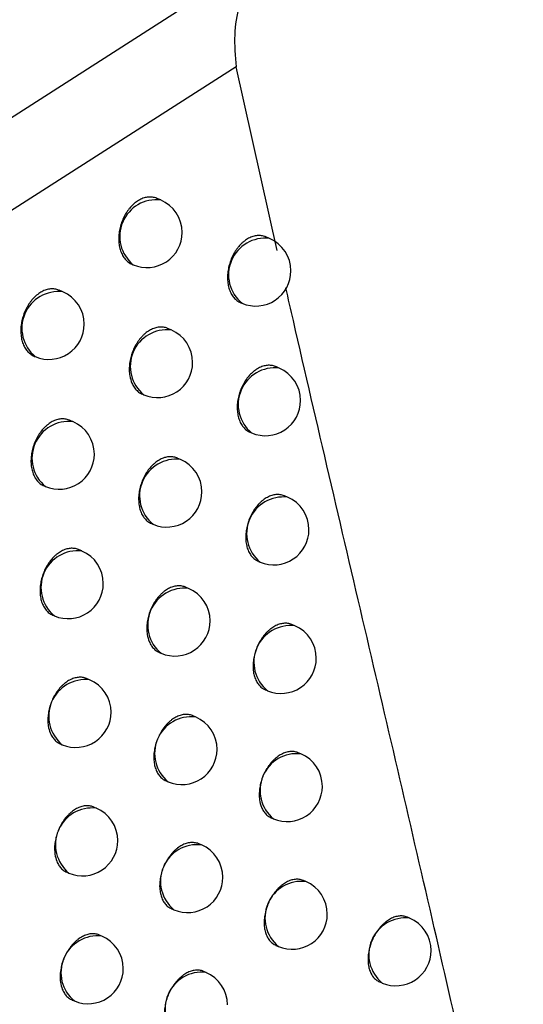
# Model space of a CAD drawing. Header units: millimetres. Extents: x -0.66 to 0.91, y -0.4 to 0.64.
# Tile 128 of 241: x 0.65926 to 0.66641, y -0.19689 to -0.18291. Entities that reach past the tile are written whole.
import ezdxf

# ---------------------------------------------------------------- set-up
doc = ezdxf.new("R2010")
doc.units = ezdxf.units.MM
doc.layers.add('FORMAT', color=7, linetype='Continuous')

msp = doc.modelspace()

# ---------------------------------------------------------------- linework, layer by layer
at = {"layer": 'FORMAT', "color": 7, "linetype": 'Continuous', "lineweight": 25}
for p, q in [((0.662664, -0.182033), (0.656362, -0.186083)), ((0.662331, -0.183577), (0.658234, -0.186194)), ((0.662916, -0.186182), (0.662331, -0.183577)), ((0.661259, -0.185466), (0.661206, -0.185443)), ((0.662804, -0.186012), (0.662753, -0.18599)), ((0.660853, -0.18638), (0.660869, -0.186387)), ((0.659868, -0.18677), (0.659815, -0.186748)), ((0.662396, -0.186925), (0.662414, -0.186933)), ((0.661408, -0.187311), (0.661358, -0.18729)), ((0.659461, -0.187684), (0.659478, -0.187691)), ((0.662941, -0.187853), (0.662893, -0.187832)), ((0.660999, -0.188224), (0.661018, -0.188232)), ((0.660012, -0.188614), (0.659963, -0.188593)), ((0.66253, -0.188764), (0.662551, -0.188774)), ((0.66154, -0.18915), (0.661493, -0.18913)), ((0.659602, -0.189526), (0.659622, -0.189535)), ((0.663061, -0.189686), (0.663017, -0.189667)), ((0.661128, -0.190061), (0.66115, -0.190071)), ((0.660139, -0.19045), (0.660093, -0.190431)), ((0.662647, -0.190597), (0.662672, -0.190607)), ((0.661656, -0.190982), (0.661612, -0.190963)), ((0.659726, -0.191361), (0.65975, -0.191371)), ((0.663165, -0.191513), (0.663123, -0.191495)), ((0.66124, -0.191892), (0.661266, -0.191903)), ((0.66025, -0.19228), (0.660207, -0.192262)), ((0.662747, -0.192422), (0.662775, -0.192433)), ((0.661755, -0.192806), (0.661714, -0.192789)), ((0.659834, -0.19319), (0.659861, -0.193201)), ((0.663251, -0.193332), (0.663213, -0.193316)), ((0.661336, -0.193715), (0.661365, -0.193727)), ((0.660345, -0.194103), (0.660305, -0.194086)), ((0.66283, -0.19424), (0.662861, -0.194253)), ((0.661837, -0.194624), (0.6618, -0.194608)), ((0.659926, -0.195011), (0.659955, -0.195024)), ((0.663321, -0.195144), (0.663286, -0.195129)), ((0.661416, -0.195531), (0.661447, -0.195545)), ((0.664796, -0.195663), (0.664763, -0.19565)), ((0.660423, -0.195919), (0.660387, -0.195903)), ((0.662897, -0.196051), (0.662931, -0.196065)), ((0.661903, -0.196434), (0.661869, -0.19642)), ((0.66437, -0.196569), (0.664406, -0.196584)), ((0.660001, -0.196826), (0.660034, -0.196839))]:
    msp.add_line(p, q, dxfattribs=at)
for centre, radius, start, end in [((0.661199, -0.185983), 0.0005209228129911, 83.34982, 230.761992), ((0.661064, -0.185926), 0.0005000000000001, 0, 67.055906), ((0.661064, -0.185926), 0.0005000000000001, 247.055906, 0), ((0.662744, -0.186529), 0.000520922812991, 83.34982, 230.761992), ((0.662609, -0.186472), 0.0005000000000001, 0, 67.055906), ((0.662609, -0.186472), 0.0005000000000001, 247.055906, 0), ((0.659808, -0.187287), 0.0005209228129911, 83.34982, 230.761992), ((0.659673, -0.18723), 0.0005000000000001, 0, 67.055906), ((0.659673, -0.18723), 0.0005000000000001, 247.055906, 0), ((0.661348, -0.187829), 0.000520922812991, 83.34982, 230.761992), ((0.661213, -0.187772), 0.0005, 0, 67.055906), ((0.661213, -0.187772), 0.0005, 247.055906, 0), ((0.662881, -0.18837), 0.0005209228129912, 83.34982, 230.761992), ((0.662746, -0.188313), 0.0005000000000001, 0, 67.055906), ((0.662746, -0.188313), 0.0005000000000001, 247.055906, 0), ((0.659952, -0.189131), 0.0005209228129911, 83.34982, 230.761992), ((0.659817, -0.189074), 0.0005000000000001, 0, 67.055906), ((0.659817, -0.189074), 0.0005000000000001, 247.055906, 0), ((0.66148, -0.189667), 0.000520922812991, 83.34982, 230.761992), ((0.661345, -0.189611), 0.0005, 0, 67.055906), ((0.661345, -0.189611), 0.0005, 247.055906, 0), ((0.663001, -0.190204), 0.000520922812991, 83.34982, 230.761992), ((0.662866, -0.190147), 0.0005000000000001, 0, 67.055906), ((0.662866, -0.190147), 0.0005000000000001, 247.055906, 0), ((0.660079, -0.190968), 0.000520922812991, 83.34982, 230.761992), ((0.659944, -0.190911), 0.0005000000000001, 0, 67.055906), ((0.659944, -0.190911), 0.0005000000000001, 247.055906, 0), ((0.661596, -0.191499), 0.0005209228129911, 83.34982, 230.761992), ((0.661461, -0.191442), 0.0005, 0, 67.055906), ((0.661461, -0.191442), 0.0005, 247.055906, 0), ((0.663104, -0.19203), 0.0005209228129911, 83.34982, 230.761992), ((0.66297, -0.191973), 0.0005000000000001, 0, 67.055906), ((0.66297, -0.191973), 0.0005000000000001, 247.055906, 0), ((0.66019, -0.192797), 0.0005209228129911, 83.34982, 230.761992), ((0.660055, -0.19274), 0.0005, 0, 67.055906), ((0.660055, -0.19274), 0.0005000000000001, 247.055906, 0), ((0.661694, -0.193324), 0.000520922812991, 83.34982, 230.761992), ((0.66156, -0.193267), 0.0005, 0, 67.055906), ((0.66156, -0.193267), 0.0005, 247.055906, 0), ((0.663191, -0.193849), 0.0005209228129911, 83.34982, 230.761992), ((0.663056, -0.193792), 0.0005, 0, 67.055906), ((0.663056, -0.193792), 0.0005, 247.055906, 0), ((0.660285, -0.19462), 0.0005209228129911, 83.34982, 230.761992), ((0.66015, -0.194563), 0.0005000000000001, 0, 67.055906), ((0.66015, -0.194563), 0.0005000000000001, 247.055906, 0), ((0.661777, -0.195141), 0.000520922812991, 83.34982, 230.761992), ((0.661642, -0.195084), 0.0005000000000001, 0, 67.055906), ((0.661642, -0.195084), 0.0005000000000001, 247.055906, 0), ((0.663261, -0.195662), 0.0005209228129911, 83.34982, 230.761992), ((0.663126, -0.195605), 0.0005000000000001, 0, 67.055906), ((0.663126, -0.195605), 0.0005000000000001, 247.055906, 0), ((0.664736, -0.196181), 0.0005209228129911, 83.34982, 230.761992), ((0.664601, -0.196124), 0.0005000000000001, 0, 67.055906), ((0.660363, -0.196436), 0.0005209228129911, 83.34982, 230.761992), ((0.660228, -0.196379), 0.0005000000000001, 0, 67.055906), ((0.664601, -0.196124), 0.0005000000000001, 247.055906, 0), ((0.660228, -0.196379), 0.0005000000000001, 247.055906, 0), ((0.661843, -0.196952), 0.0005209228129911, 83.34982, 230.761992), ((0.661708, -0.196895), 0.0005000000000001, 0, 67.055906)]:
    msp.add_arc(centre, radius, start, end, dxfattribs=at)
for points, knots in [([(0.6626644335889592, -0.1820334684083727), (0.6625954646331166, -0.1821309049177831), (0.6624573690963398, -0.1823260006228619), (0.6623648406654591, -0.1827111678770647), (0.6622923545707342, -0.1831107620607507), (0.6623178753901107, -0.1834213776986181), (0.6623306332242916, -0.1835766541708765)], [0, 0, 0, 0, 0.2496977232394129, 0.4999661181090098, 0.7500335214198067, 1, 1, 1, 1]), ([(0.6612049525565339, -0.1854445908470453), (0.6611946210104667, -0.1854399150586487), (0.6611752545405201, -0.1854311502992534), (0.661144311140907, -0.1854255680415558), (0.6611046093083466, -0.1854221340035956), (0.6610635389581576, -0.185425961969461), (0.661022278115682, -0.1854365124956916), (0.6609811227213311, -0.185451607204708), (0.660940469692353, -0.1854733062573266), (0.6609013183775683, -0.1855010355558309), (0.6608634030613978, -0.1855326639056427), (0.6608276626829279, -0.1855698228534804), (0.660794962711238, -0.1856115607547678), (0.6607644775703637, -0.1856561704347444), (0.6607375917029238, -0.1857046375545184), (0.6607149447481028, -0.1857557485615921), (0.660695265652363, -0.1858083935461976), (0.6606802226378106, -0.1858627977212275), (0.6606701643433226, -0.1859176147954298), (0.6606635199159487, -0.1859724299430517), (0.6606620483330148, -0.1860266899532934), (0.6606657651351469, -0.186079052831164), (0.6606711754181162, -0.1861172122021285), (0.6606791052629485, -0.1861537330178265), (0.6606894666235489, -0.1861884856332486), (0.6607023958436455, -0.1862216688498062), (0.6607227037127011, -0.1862627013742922), (0.6607474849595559, -0.186298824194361), (0.6607761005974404, -0.1863293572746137), (0.660807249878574, -0.1863555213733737), (0.6608334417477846, -0.1863724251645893), (0.6608526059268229, -0.1863793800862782), (0.6608535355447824, -0.1863797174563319)], [0, 0, 0, 0, 0.0308544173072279, 0.0578365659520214, 0.0852143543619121, 0.1382319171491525, 0.1651441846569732, 0.1924505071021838, 0.2453632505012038, 0.2722211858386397, 0.2994709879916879, 0.35236198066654, 0.3792075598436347, 0.406443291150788, 0.4594058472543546, 0.4862868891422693, 0.513557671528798, 0.5666498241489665, 0.5935966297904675, 0.6209342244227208, 0.6741523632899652, 0.7011639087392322, 0.7285682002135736, 0.7550443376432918, 0.7817043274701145, 0.8089444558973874, 0.8363851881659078, 0.8896486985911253, 0.9166855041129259, 0.9441180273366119, 0.9972892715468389, 1, 1, 1, 1]), ([(0.662752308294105, -0.1859918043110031), (0.6627420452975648, -0.1859871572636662), (0.6627228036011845, -0.1859784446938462), (0.662692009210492, -0.185972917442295), (0.6626524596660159, -0.185969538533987), (0.6626114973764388, -0.1859734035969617), (0.662570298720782, -0.1859839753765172), (0.6625291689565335, -0.1859990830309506), (0.6624884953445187, -0.1860207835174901), (0.6624492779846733, -0.1860485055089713), (0.6624112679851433, -0.1860801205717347), (0.6623753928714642, -0.1861172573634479), (0.6623425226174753, -0.1861589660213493), (0.662311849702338, -0.186203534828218), (0.662284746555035, -0.1862519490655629), (0.6622618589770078, -0.1863029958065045), (0.6622419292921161, -0.1863555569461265), (0.6622266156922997, -0.1864098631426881), (0.6622162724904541, -0.1864645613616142), (0.6622110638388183, -0.1865056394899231), (0.6622084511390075, -0.1865461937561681), (0.6622083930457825, -0.186586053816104), (0.6622109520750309, -0.1866254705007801), (0.6622161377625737, -0.1866635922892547), (0.6622238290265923, -0.1866999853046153), (0.6622339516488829, -0.1867346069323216), (0.6622466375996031, -0.1867676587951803), (0.6622616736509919, -0.1867983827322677), (0.6622788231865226, -0.1868264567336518), (0.6622979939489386, -0.1868518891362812), (0.6623193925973, -0.186874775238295), (0.6623425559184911, -0.1868946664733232), (0.6623673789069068, -0.1869109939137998), (0.6623852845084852, -0.1869210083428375), (0.6623953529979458, -0.1869246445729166), (0.662396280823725, -0.1869249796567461)], [0, 0, 0, 0, 0.0308293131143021, 0.0578006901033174, 0.085167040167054, 0.1381948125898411, 0.1651119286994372, 0.1924227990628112, 0.245368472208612, 0.2722430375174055, 0.2995096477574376, 0.3524380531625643, 0.379302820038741, 0.4065582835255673, 0.4595426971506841, 0.4864352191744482, 0.5137181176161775, 0.5668037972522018, 0.5937477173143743, 0.621082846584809, 0.6475094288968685, 0.6741191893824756, 0.7013065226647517, 0.7286933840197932, 0.7551443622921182, 0.7817790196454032, 0.8089932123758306, 0.8364077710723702, 0.8628500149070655, 0.8894761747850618, 0.9166828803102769, 0.9440904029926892, 0.9704968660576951, 0.9972812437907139, 1, 1, 1, 1]), ([(0.6598148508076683, -0.1867493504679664), (0.6598045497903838, -0.1867446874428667), (0.6597852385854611, -0.1867359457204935), (0.6597543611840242, -0.1867303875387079), (0.6597147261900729, -0.1867269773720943), (0.6596737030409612, -0.1867308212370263), (0.6596324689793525, -0.1867413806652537), (0.6595913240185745, -0.1867564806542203), (0.659550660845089, -0.1867781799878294), (0.6595114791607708, -0.1868059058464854), (0.659473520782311, -0.1868375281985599), (0.659437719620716, -0.1868746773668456), (0.6594049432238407, -0.1869164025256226), (0.6593743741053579, -0.1869609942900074), (0.6593473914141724, -0.1870094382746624), (0.6593246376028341, -0.1870605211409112), (0.6593048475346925, -0.1871131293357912), (0.6592896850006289, -0.1871674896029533), (0.6592795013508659, -0.1872222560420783), (0.6592727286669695, -0.1872770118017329), (0.6592711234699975, -0.1873312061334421), (0.6592747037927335, -0.1873834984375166), (0.6592800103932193, -0.18742160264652), (0.6592878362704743, -0.1874580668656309), (0.659298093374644, -0.1874927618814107), (0.6593109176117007, -0.1875258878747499), (0.6593310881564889, -0.1875668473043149), (0.659355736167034, -0.1876029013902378), (0.6593842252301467, -0.1876333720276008), (0.6594152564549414, -0.1876594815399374), (0.6594413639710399, -0.1876763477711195), (0.65946048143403, -0.1876832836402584), (0.6594614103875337, -0.1876836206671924)], [0, 0, 0, 0, 0.0308440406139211, 0.057822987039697, 0.085197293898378, 0.1382228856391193, 0.1651390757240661, 0.1924492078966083, 0.2453803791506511, 0.2722476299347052, 0.2995068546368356, 0.3524182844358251, 0.3792743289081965, 0.4065208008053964, 0.4594965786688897, 0.4863845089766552, 0.5136624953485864, 0.5667548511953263, 0.5937019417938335, 0.6210400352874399, 0.6742455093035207, 0.7012507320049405, 0.7286487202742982, 0.7551150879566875, 0.7817652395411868, 0.8089952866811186, 0.8364258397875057, 0.8896714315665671, 0.9166990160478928, 0.9441220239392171, 0.9972847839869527, 1, 1, 1, 1]), ([(0.6664104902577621, -0.2016220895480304), (0.6662954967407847, -0.2010510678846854), (0.6659104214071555, -0.1991389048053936), (0.6651468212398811, -0.1957939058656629), (0.6641649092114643, -0.1915613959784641), (0.6634472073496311, -0.18850372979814), (0.6630726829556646, -0.1868680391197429), (0.6630369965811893, -0.1867121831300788)], [0, 0, 0, 0, 0.1195458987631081, 0.4003197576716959, 0.6849269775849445, 0.9699784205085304, 1, 1, 1, 1]), ([(0.661357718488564, -0.1872903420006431), (0.6613563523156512, -0.1872896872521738), (0.6613373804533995, -0.1872805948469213), (0.6613068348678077, -0.1872737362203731), (0.661267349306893, -0.1872703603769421), (0.6612269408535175, -0.1872719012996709), (0.6611856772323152, -0.1872802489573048), (0.6611445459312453, -0.1872953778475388), (0.6611037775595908, -0.1873148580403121), (0.6610638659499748, -0.1873406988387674), (0.6610258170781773, -0.1873723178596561), (0.6609892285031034, -0.1874075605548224), (0.6609551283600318, -0.1874479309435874), (0.6609243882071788, -0.1874924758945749), (0.6608960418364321, -0.1875395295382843), (0.6608715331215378, -0.1875899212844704), (0.6608515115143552, -0.1876424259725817), (0.6608345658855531, -0.1876960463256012), (0.6608223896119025, -0.1877508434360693), (0.6608153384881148, -0.1878054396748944), (0.6608126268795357, -0.1878460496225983), (0.6608124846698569, -0.1878858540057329), (0.6608149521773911, -0.1879251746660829), (0.6608233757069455, -0.1879883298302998), (0.6608404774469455, -0.1880470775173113), (0.6608651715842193, -0.1880977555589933), (0.6608822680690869, -0.1881258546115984), (0.6609013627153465, -0.1881512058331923), (0.6609226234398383, -0.1881740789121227), (0.6609457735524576, -0.188193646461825), (0.6609709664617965, -0.1882114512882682), (0.6609898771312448, -0.1882187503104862), (0.6609998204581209, -0.1882225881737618)], [0, 0, 0, 0, 0.0041604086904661, 0.0577750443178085, 0.0851450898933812, 0.1115992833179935, 0.1651183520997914, 0.1924391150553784, 0.2188569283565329, 0.2723013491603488, 0.2995826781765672, 0.3259929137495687, 0.379420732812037, 0.4066920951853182, 0.4331273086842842, 0.4866048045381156, 0.5139006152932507, 0.540380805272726, 0.5939492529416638, 0.6212915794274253, 0.6478149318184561, 0.674523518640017, 0.7015189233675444, 0.7289071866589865, 0.8090135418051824, 0.8364262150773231, 0.8629635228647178, 0.889686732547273, 0.9166980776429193, 0.9441042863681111, 0.9706097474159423, 1, 1, 1, 1]), ([(0.6628926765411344, -0.1878339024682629), (0.6628825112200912, -0.18782929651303), (0.6628634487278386, -0.1878206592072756), (0.6628328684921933, -0.1878152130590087), (0.6627935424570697, -0.1878119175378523), (0.6627527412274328, -0.1878158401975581), (0.6627116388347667, -0.1878264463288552), (0.6626705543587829, -0.1878415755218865), (0.6626298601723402, -0.1878632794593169), (0.6625905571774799, -0.1878909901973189), (0.6625524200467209, -0.1879225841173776), (0.6625163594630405, -0.1879596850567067), (0.6624832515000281, -0.1880013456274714), (0.6624523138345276, -0.1880458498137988), (0.662424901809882, -0.1880941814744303), (0.6624016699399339, -0.1881451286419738), (0.6623813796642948, -0.1881975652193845), (0.6623656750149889, -0.1882517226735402), (0.6623549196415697, -0.188306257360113), (0.6623475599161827, -0.1883607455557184), (0.662345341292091, -0.1884146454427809), (0.6623482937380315, -0.1884666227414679), (0.6623531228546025, -0.1885044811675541), (0.6623604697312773, -0.1885406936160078), (0.6623702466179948, -0.1885751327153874), (0.6623825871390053, -0.1886080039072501), (0.6624021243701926, -0.1886486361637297), (0.6624261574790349, -0.1886843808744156), (0.6624540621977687, -0.1887145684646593), (0.6624845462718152, -0.1887404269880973), (0.6625102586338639, -0.1887571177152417), (0.6625291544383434, -0.188763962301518), (0.6625300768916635, -0.1887642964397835)], [0, 0, 0, 0, 0.0308097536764, 0.0577759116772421, 0.0851363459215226, 0.1381921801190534, 0.1651231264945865, 0.1924475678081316, 0.2454495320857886, 0.2723525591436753, 0.2996479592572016, 0.3526386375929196, 0.3795352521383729, 0.4068233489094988, 0.4598511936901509, 0.4867662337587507, 0.5140725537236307, 0.5671669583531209, 0.5941157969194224, 0.6214564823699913, 0.6746139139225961, 0.7015951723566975, 0.7289692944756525, 0.7553978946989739, 0.7820100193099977, 0.8092011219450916, 0.8365923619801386, 0.8897676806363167, 0.9167591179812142, 0.9441448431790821, 0.997273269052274, 0.9999999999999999, 0.9999999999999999, 0.9999999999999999, 0.9999999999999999]), ([(0.6599625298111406, -0.188592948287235), (0.6599611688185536, -0.1885922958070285), (0.6599422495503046, -0.1885832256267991), (0.6599117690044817, -0.1885763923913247), (0.6598723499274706, -0.1885730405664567), (0.6598319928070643, -0.1885746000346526), (0.6597907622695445, -0.1885829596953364), (0.659749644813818, -0.1885980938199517), (0.6597088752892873, -0.1886175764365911), (0.6596689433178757, -0.1886434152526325), (0.6596308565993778, -0.1886750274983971), (0.659594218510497, -0.1887102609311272), (0.6595600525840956, -0.188750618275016), (0.6595292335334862, -0.1887951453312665), (0.6595008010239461, -0.1888421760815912), (0.6594761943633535, -0.188892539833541), (0.6594560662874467, -0.1889450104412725), (0.6594390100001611, -0.1889985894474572), (0.6594267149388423, -0.1890533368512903), (0.6594195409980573, -0.1891078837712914), (0.65941579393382, -0.1891619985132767), (0.6594172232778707, -0.1892149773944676), (0.6594254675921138, -0.1892778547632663), (0.6594371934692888, -0.1893255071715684), (0.6594537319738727, -0.1893691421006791), (0.6594685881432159, -0.1893998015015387), (0.6594855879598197, -0.1894278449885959), (0.6595045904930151, -0.1894531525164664), (0.6595257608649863, -0.1894759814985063), (0.659548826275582, -0.1894955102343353), (0.6595739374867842, -0.18951327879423), (0.6595928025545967, -0.1895205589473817), (0.6596027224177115, -0.1895243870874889)], [0, 0, 0, 0, 0.0041550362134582, 0.0577594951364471, 0.0851240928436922, 0.1115788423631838, 0.1650988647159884, 0.1924199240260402, 0.2188424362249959, 0.2722963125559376, 0.2995824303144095, 0.3259982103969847, 0.3794373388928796, 0.4067146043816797, 0.433152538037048, 0.4866357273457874, 0.5139346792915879, 0.5404124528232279, 0.593976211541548, 0.6213163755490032, 0.6478322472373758, 0.7014737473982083, 0.72885447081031, 0.781870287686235, 0.8090721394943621, 0.8364742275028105, 0.8630020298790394, 0.8897156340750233, 0.9167171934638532, 0.9441133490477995, 0.9706129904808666, 1, 1, 1, 1]), ([(0.6614931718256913, -0.1891303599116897), (0.6614918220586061, -0.189129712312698), (0.6614730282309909, -0.1891206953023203), (0.661442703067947, -0.1891139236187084), (0.6614034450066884, -0.1891106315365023), (0.6613632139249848, -0.1891122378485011), (0.661322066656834, -0.1891206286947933), (0.6612809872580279, -0.1891357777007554), (0.6612402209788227, -0.1891552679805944), (0.6612002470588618, -0.1891811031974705), (0.6611620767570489, -0.1892126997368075), (0.6611253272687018, -0.1892479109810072), (0.6610910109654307, -0.189288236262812), (0.6610600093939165, -0.1893327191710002), (0.6610313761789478, -0.1893796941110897), (0.6610065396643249, -0.1894299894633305), (0.6609861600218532, -0.1894823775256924), (0.6609688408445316, -0.1895358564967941), (0.6609562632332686, -0.1895904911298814), (0.6609487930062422, -0.1896449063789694), (0.6609457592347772, -0.1896853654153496), (0.6609452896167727, -0.1897250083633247), (0.6609474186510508, -0.1897641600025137), (0.6609537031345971, -0.1898143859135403), (0.6609651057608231, -0.1898618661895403), (0.6609813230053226, -0.1899053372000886), (0.6609959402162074, -0.18993587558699), (0.6610127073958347, -0.1899638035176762), (0.661031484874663, -0.1899890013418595), (0.6610524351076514, -0.1900117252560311), (0.6610752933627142, -0.1900311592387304), (0.6611002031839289, -0.1900488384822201), (0.6611189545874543, -0.1900560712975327), (0.6611288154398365, -0.1900598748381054)], [0, 0, 0, 0, 0.0041466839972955, 0.0577374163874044, 0.0850944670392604, 0.1115543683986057, 0.1650844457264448, 0.1924102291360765, 0.2188467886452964, 0.2723289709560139, 0.2996294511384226, 0.3260612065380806, 0.3795328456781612, 0.4068269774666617, 0.4332750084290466, 0.4867790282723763, 0.5140891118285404, 0.5405660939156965, 0.594128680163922, 0.6214687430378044, 0.6479729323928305, 0.6746623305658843, 0.701638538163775, 0.7290076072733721, 0.7819880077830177, 0.8091716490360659, 0.8365553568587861, 0.863066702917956, 0.8897636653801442, 0.9167482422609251, 0.9441269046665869, 0.9706178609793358, 1, 1, 1, 1]), ([(0.6630165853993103, -0.189667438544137), (0.6630152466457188, -0.1896667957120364), (0.6629965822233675, -0.1896578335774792), (0.662966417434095, -0.1896511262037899), (0.6629273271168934, -0.1896478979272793), (0.6628872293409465, -0.1896495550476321), (0.6628461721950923, -0.1896579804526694), (0.6628051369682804, -0.1896731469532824), (0.6627643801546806, -0.1896926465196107), (0.6627243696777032, -0.1897184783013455), (0.662686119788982, -0.1897500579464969), (0.6626492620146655, -0.1897852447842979), (0.6626147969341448, -0.189825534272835), (0.6625836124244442, -0.189869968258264), (0.6625547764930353, -0.1899168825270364), (0.662529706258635, -0.1899671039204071), (0.6625090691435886, -0.1900194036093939), (0.6624914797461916, -0.1900727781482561), (0.6624786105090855, -0.1901272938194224), (0.6624708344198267, -0.1901815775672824), (0.6624675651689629, -0.1902219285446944), (0.6624668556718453, -0.1902614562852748), (0.662468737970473, -0.1903004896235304), (0.6624746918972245, -0.1903505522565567), (0.6624857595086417, -0.1903978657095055), (0.6625016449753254, -0.1904411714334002), (0.6625160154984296, -0.1904715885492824), (0.662532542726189, -0.1904994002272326), (0.6625510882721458, -0.1905244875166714), (0.6625718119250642, -0.1905471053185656), (0.6625944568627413, -0.1905664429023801), (0.6626191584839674, -0.1905840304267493), (0.662637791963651, -0.1905912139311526), (0.6626475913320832, -0.190594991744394)], [0, 0, 0, 0, 0.0041401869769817, 0.0577210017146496, 0.0850725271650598, 0.1115377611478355, 0.1650783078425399, 0.1924090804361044, 0.2188587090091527, 0.2723672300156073, 0.2996810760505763, 0.3261276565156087, 0.3796294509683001, 0.4069392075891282, 0.4333970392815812, 0.4869212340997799, 0.5142420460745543, 0.5407194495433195, 0.5942832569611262, 0.6216243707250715, 0.6481196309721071, 0.6748001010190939, 0.7017674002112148, 0.7291275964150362, 0.7820799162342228, 0.809249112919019, 0.8366182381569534, 0.8631166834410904, 0.8898005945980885, 0.9167718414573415, 0.9441367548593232, 0.9706214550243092, 0.9999999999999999, 0.9999999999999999, 0.9999999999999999, 0.9999999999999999]), ([(0.6600931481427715, -0.1904309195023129), (0.6600918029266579, -0.1904302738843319), (0.66007305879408, -0.1904212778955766), (0.6600427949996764, -0.1904145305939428), (0.6600036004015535, -0.1904112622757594), (0.659963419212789, -0.1904128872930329), (0.6599223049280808, -0.1904212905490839), (0.659881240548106, -0.1904364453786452), (0.6598404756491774, -0.1904559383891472), (0.6598004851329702, -0.1904817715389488), (0.6597622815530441, -0.1905133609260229), (0.6597254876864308, -0.1905485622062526), (0.659691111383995, -0.1905888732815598), (0.6596600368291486, -0.1906333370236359), (0.6596313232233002, -0.1906802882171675), (0.659606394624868, -0.1907305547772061), (0.6595859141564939, -0.1907829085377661), (0.6595684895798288, -0.1908363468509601), (0.6595557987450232, -0.1908909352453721), (0.6595482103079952, -0.1909452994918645), (0.6595450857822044, -0.1909857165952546), (0.6595445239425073, -0.1910253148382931), (0.6595465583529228, -0.1910644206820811), (0.6595527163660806, -0.1911145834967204), (0.6595639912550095, -0.1911619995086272), (0.6595800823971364, -0.1912054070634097), (0.6595946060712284, -0.1912358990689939), (0.6596112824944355, -0.1912637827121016), (0.659629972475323, -0.1912889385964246), (0.6596508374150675, -0.1913116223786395), (0.6596736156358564, -0.1913310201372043), (0.6596984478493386, -0.1913486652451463), (0.6597171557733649, -0.1913558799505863), (0.6597269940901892, -0.1913596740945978)], [0, 0, 0, 0, 0.0041431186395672, 0.057729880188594, 0.0850847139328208, 0.1115468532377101, 0.1650813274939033, 0.1924092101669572, 0.2188511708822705, 0.2723442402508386, 0.2996502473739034, 0.3260880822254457, 0.3795720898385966, 0.4068726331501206, 0.4333246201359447, 0.4868367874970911, 0.5141512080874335, 0.5406282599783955, 0.5941911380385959, 0.6215315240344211, 0.6480319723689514, 0.6747176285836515, 0.701690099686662, 0.729055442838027, 0.7820243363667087, 0.8092020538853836, 0.8365797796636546, 0.8630859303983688, 0.889777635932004, 0.9167568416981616, 0.9441299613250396, 0.970618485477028, 1, 1, 1, 1]), ([(0.6616118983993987, -0.1909632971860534), (0.6616105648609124, -0.1909626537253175), (0.6616006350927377, -0.1909578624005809), (0.661580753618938, -0.1909520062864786), (0.6615522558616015, -0.1909460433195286), (0.6615227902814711, -0.1909438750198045), (0.6614827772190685, -0.1909454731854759), (0.6614417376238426, -0.1909539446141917), (0.6614007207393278, -0.190969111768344), (0.6613599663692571, -0.1909886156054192), (0.6613199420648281, -0.1910144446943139), (0.661281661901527, -0.191046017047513), (0.6612447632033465, -0.1910811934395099), (0.6612102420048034, -0.1911214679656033), (0.661178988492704, -0.1911658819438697), (0.6611500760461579, -0.1912127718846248), (0.6611249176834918, -0.1912629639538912), (0.6611041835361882, -0.191315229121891), (0.6610864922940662, -0.1913685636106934), (0.661073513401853, -0.1914230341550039), (0.6610656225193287, -0.1914772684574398), (0.6610622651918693, -0.1915175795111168), (0.6610614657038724, -0.1915570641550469), (0.6610632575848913, -0.1915960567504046), (0.6610705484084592, -0.1916586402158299), (0.661086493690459, -0.1917168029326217), (0.6611100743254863, -0.1917669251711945), (0.6611265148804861, -0.1917947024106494), (0.661144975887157, -0.1918197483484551), (0.6611656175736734, -0.1918423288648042), (0.6611881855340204, -0.19186163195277), (0.6612128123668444, -0.1918791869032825), (0.6612314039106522, -0.1918863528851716), (0.6612411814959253, -0.1918901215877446)], [0, 0, 0, 0, 0.0041375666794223, 0.0308090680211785, 0.0577678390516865, 0.0851201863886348, 0.1115896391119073, 0.1651386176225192, 0.1924735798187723, 0.2189299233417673, 0.272451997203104, 0.2997727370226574, 0.3262265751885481, 0.3797431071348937, 0.4070604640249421, 0.4335238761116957, 0.4870594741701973, 0.5143862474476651, 0.5408661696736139, 0.5944351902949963, 0.6217791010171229, 0.6482739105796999, 0.6749539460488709, 0.7019208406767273, 0.7292806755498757, 0.809254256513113, 0.8366213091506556, 0.8631182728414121, 0.8898006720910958, 0.9167703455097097, 0.944133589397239, 0.970618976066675, 1, 1, 1, 1]), ([(0.6631230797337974, -0.191495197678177), (0.6631217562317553, -0.1914945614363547), (0.6631032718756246, -0.1914856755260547), (0.663073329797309, -0.1914790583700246), (0.6630344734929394, -0.1914759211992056), (0.6629945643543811, -0.1914776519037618), (0.6629536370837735, -0.1914861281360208), (0.6629126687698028, -0.1915013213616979), (0.6628719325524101, -0.1915208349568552), (0.6628318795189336, -0.1915466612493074), (0.6627935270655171, -0.1915782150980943), (0.6627565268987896, -0.1916133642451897), (0.6627218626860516, -0.1916535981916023), (0.6626904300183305, -0.1916979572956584), (0.6626613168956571, -0.1917447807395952), (0.6626359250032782, -0.1917948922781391), (0.6626149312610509, -0.191847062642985), (0.6625969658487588, -0.1919002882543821), (0.6625836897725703, -0.1919546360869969), (0.6625754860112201, -0.1920087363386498), (0.6625718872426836, -0.1920489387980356), (0.6625708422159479, -0.1920883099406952), (0.6625723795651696, -0.1921271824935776), (0.662577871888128, -0.1921770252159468), (0.6625884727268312, -0.1922241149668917), (0.6626038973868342, -0.1922671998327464), (0.6626179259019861, -0.1922974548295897), (0.6626341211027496, -0.1923251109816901), (0.6626523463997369, -0.1923500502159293), (0.6626727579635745, -0.1923725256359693), (0.6626951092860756, -0.1923917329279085), (0.6627195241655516, -0.1924091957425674), (0.662737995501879, -0.1924163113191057), (0.6627477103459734, -0.1924200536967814)], [0, 0, 0, 0, 0.0041315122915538, 0.0577017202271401, 0.0850473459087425, 0.1115180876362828, 0.1650694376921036, 0.1924053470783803, 0.2188687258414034, 0.2724049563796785, 0.2997328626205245, 0.3261950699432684, 0.3797286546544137, 0.4070548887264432, 0.4335229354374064, 0.4870681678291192, 0.5144001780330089, 0.5408777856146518, 0.5944423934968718, 0.6217843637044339, 0.6482700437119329, 0.6749409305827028, 0.7018986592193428, 0.7292493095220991, 0.782172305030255, 0.8093264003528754, 0.8366802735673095, 0.863165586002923, 0.8898362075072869, 0.9167938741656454, 0.9441447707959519, 0.9706234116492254, 1, 1, 1, 1]), ([(0.6602072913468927, -0.1922619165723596), (0.6602059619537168, -0.1922612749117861), (0.6601960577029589, -0.1922564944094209), (0.6601762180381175, -0.1922506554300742), (0.6601477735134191, -0.192244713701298), (0.6601183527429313, -0.1922425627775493), (0.6600783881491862, -0.1922441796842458), (0.6600373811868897, -0.1922526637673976), (0.6599963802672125, -0.192267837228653), (0.6599556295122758, -0.1922873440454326), (0.6599155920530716, -0.1923131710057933), (0.6598772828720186, -0.1923447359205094), (0.6598403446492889, -0.1923799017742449), (0.6598057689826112, -0.1924201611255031), (0.6597744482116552, -0.192464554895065), (0.6597454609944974, -0.1925114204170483), (0.6597202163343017, -0.192561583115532), (0.6596993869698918, -0.1926138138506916), (0.6596815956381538, -0.1926671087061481), (0.6596685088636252, -0.192721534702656), (0.6596605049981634, -0.1927757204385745), (0.659657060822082, -0.1928159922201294), (0.6596561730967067, -0.1928554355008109), (0.6596578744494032, -0.1928943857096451), (0.6596650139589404, -0.1929568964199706), (0.6596808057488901, -0.1930149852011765), (0.6597042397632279, -0.1930650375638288), (0.6597205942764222, -0.1930927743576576), (0.6597389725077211, -0.1931177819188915), (0.6597595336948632, -0.1931403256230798), (0.6597820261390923, -0.1931595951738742), (0.6598065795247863, -0.1931771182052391), (0.6598251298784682, -0.193184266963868), (0.6598348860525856, -0.1931880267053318)], [0, 0, 0, 0, 0.0041347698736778, 0.0308048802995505, 0.0577621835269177, 0.0851129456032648, 0.1115839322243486, 0.1651359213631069, 0.192472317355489, 0.2189324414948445, 0.2724621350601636, 0.2997867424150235, 0.3262448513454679, 0.379770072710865, 0.4070919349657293, 0.4335581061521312, 0.4870993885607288, 0.514429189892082, 0.5409091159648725, 0.5944782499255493, 0.6218223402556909, 0.6483144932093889, 0.6749918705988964, 0.7019561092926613, 0.7293132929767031, 0.8092747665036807, 0.8366376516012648, 0.8631310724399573, 0.8898098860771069, 0.9167758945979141, 0.9441353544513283, 0.9706191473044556, 1, 1, 1, 1]), ([(0.6617139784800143, -0.1927891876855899), (0.6617126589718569, -0.1927885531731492), (0.6616942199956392, -0.1927796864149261), (0.6616643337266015, -0.192773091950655), (0.6616255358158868, -0.1927699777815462), (0.6615856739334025, -0.1927717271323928), (0.6615447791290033, -0.1927802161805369), (0.6615038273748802, -0.1927954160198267), (0.6614630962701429, -0.1928149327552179), (0.6614230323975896, -0.192840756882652), (0.6613846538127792, -0.1928723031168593), (0.6613476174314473, -0.1929074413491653), (0.661312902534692, -0.1929476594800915), (0.6612814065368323, -0.1929919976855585), (0.6612522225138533, -0.193038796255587), (0.6612267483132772, -0.1930888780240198), (0.6612056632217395, -0.1931410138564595), (0.6611876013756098, -0.1931942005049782), (0.6611742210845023, -0.1932485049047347), (0.6611659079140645, -0.1933025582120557), (0.661162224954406, -0.1933427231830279), (0.6611610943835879, -0.1933820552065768), (0.6611625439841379, -0.1934208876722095), (0.6611679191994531, -0.1934706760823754), (0.6611784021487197, -0.1935177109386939), (0.6611937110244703, -0.1935607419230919), (0.661207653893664, -0.1935909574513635), (0.6612237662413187, -0.1936185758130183), (0.6612419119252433, -0.193643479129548), (0.6612622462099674, -0.1936659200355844), (0.6612845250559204, -0.1936850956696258), (0.6613088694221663, -0.1937025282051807), (0.661327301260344, -0.1937096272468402), (0.6613369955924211, -0.1937133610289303)], [0, 0, 0, 0, 0.0041288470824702, 0.0576970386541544, 0.0850415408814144, 0.11151337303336, 0.1650668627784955, 0.1924037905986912, 0.2188698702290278, 0.2724115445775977, 0.2997422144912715, 0.3262074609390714, 0.3797472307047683, 0.4070766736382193, 0.4335466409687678, 0.4870958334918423, 0.5144299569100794, 0.5409074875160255, 0.5944720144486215, 0.6218140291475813, 0.6482977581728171, 0.6749666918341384, 0.7019224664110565, 0.7292711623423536, 0.7821885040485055, 0.8093396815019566, 0.836690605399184, 0.8631735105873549, 0.8898416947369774, 0.9167968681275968, 0.9441451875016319, 0.9706228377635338, 0.9999999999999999, 0.9999999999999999, 0.9999999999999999, 0.9999999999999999]), ([(0.6632127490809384, -0.1933158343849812), (0.6632114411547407, -0.1933152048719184), (0.6631931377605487, -0.1933063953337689), (0.6631634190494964, -0.1932998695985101), (0.6631247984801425, -0.1932968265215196), (0.6630850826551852, -0.1932986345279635), (0.6630442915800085, -0.193307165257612), (0.6630033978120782, -0.1933223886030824), (0.662962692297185, -0.1933419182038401), (0.6629226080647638, -0.1933677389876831), (0.6628841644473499, -0.1933992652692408), (0.662847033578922, -0.1934343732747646), (0.6628121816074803, -0.1934745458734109), (0.6627805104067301, -0.1935188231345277), (0.6627511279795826, -0.1935655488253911), (0.6627254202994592, -0.193615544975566), (0.6627040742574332, -0.1936675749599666), (0.6626903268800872, -0.193707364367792), (0.6626789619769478, -0.1937474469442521), (0.6626699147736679, -0.1937881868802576), (0.6626591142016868, -0.1938555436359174), (0.6626568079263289, -0.1939222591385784), (0.6626655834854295, -0.1940088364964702), (0.6626805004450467, -0.1940665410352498), (0.662703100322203, -0.1941162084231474), (0.6627189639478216, -0.1941437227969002), (0.6627368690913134, -0.1941685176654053), (0.6627569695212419, -0.1941908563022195), (0.6627790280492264, -0.194209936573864), (0.6628031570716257, -0.1942272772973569), (0.662821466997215, -0.1942343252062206), (0.6628310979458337, -0.1942380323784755)], [0, 0, 0, 0, 0.0041232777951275, 0.0577020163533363, 0.085051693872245, 0.1115333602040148, 0.1651065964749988, 0.1924534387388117, 0.2189329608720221, 0.2725017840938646, 0.2998462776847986, 0.3263257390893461, 0.3798943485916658, 0.4072386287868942, 0.433720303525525, 0.4872933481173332, 0.5146398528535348, 0.5411246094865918, 0.5677945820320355, 0.5947514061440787, 0.6221011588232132, 0.7020313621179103, 0.7293833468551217, 0.8093135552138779, 0.836665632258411, 0.86315077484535, 0.889821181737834, 0.9167785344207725, 0.944128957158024, 0.9706120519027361, 1, 1, 1, 1]), ([(0.6603050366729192, -0.1940859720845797), (0.6603037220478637, -0.1940853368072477), (0.6602939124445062, -0.1940805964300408), (0.6602742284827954, -0.1940748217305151), (0.6602459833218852, -0.1940689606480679), (0.6602167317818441, -0.1940668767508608), (0.6601769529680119, -0.1940685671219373), (0.660136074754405, -0.1940771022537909), (0.6600951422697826, -0.1940923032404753), (0.6600544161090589, -0.1941118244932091), (0.6600143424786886, -0.1941376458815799), (0.6599759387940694, -0.19416918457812), (0.6599388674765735, -0.19420431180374), (0.6599041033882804, -0.1942445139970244), (0.6598725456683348, -0.194288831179), (0.659843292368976, -0.1943356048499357), (0.6598177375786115, -0.1943856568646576), (0.6597965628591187, -0.1944377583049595), (0.659778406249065, -0.1944909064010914), (0.6597649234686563, -0.1945451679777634), (0.6597565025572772, -0.1945991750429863), (0.6597527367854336, -0.1946393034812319), (0.6597515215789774, -0.1946785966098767), (0.6597528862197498, -0.1947173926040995), (0.6597594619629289, -0.1947796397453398), (0.6597746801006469, -0.1948374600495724), (0.6597975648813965, -0.1948872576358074), (0.659813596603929, -0.1949148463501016), (0.6598316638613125, -0.1949397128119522), (0.6598519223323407, -0.1949621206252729), (0.6598741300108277, -0.194981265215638), (0.659898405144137, -0.1949986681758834), (0.6599167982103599, -0.1950057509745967), (0.6599264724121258, -0.195009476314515)], [0, 0, 0, 0, 0.0041266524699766, 0.030792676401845, 0.0577456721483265, 0.0850917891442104, 0.1115670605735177, 0.1651274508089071, 0.1924678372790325, 0.2189387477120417, 0.2724901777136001, 0.2998258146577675, 0.3262961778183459, 0.3798463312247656, 0.4071811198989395, 0.4336552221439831, 0.4872128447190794, 0.5145513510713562, 0.5410312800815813, 0.5946007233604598, 0.6219453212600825, 0.6484298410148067, 0.6750995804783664, 0.7020561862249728, 0.7294057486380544, 0.8093326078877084, 0.8366835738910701, 0.8631669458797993, 0.8898355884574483, 0.9167911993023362, 0.944139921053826, 0.9706192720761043, 0.9999999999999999, 0.9999999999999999, 0.9999999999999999, 0.9999999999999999]), ([(0.6617994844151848, -0.1946080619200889), (0.6617981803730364, -0.1946074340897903), (0.6617799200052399, -0.1945986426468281), (0.6617502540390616, -0.1945921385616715), (0.6617116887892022, -0.1945891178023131), (0.6616720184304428, -0.1945909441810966), (0.6616312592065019, -0.1945994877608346), (0.6615903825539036, -0.1946147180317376), (0.6615496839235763, -0.194634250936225), (0.6615095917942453, -0.1946600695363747), (0.6614711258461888, -0.1946915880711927), (0.6614339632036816, -0.1947266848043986), (0.6613990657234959, -0.1947668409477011), (0.6613673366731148, -0.1948110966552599), (0.661337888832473, -0.1948577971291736), (0.6613121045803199, -0.1949077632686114), (0.6612906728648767, -0.1949597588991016), (0.6612768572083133, -0.1949995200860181), (0.6612654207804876, -0.1950395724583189), (0.661256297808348, -0.1950802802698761), (0.6612453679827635, -0.1951475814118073), (0.661242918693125, -0.1952142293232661), (0.6612502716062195, -0.1952882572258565), (0.6612602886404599, -0.1953350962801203), (0.6612751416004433, -0.1953779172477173), (0.6612887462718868, -0.1954079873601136), (0.6613098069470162, -0.1954446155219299), (0.6613351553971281, -0.1954762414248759), (0.6613643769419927, -0.1955015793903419), (0.661388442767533, -0.1955188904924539), (0.6614067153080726, -0.1955259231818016), (0.6614163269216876, -0.1955296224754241)], [0, 0, 0, 0, 0.0041200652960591, 0.0576928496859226, 0.0850394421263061, 0.1115191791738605, 0.1650884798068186, 0.1924332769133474, 0.2189116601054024, 0.2724781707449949, 0.2998214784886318, 0.3262999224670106, 0.3798664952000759, 0.4072097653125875, 0.4336897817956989, 0.4872595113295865, 0.514604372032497, 0.5410864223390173, 0.5677536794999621, 0.5947077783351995, 0.6220547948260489, 0.7019741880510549, 0.7293224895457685, 0.7822344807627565, 0.8093828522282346, 0.8367309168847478, 0.8632125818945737, 0.9167857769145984, 0.9441325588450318, 0.9706129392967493, 1, 1, 1, 1]), ([(0.663285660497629, -0.1951293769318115), (0.6632843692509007, -0.1951287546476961), (0.6632662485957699, -0.1951200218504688), (0.6632367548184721, -0.1951135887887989), (0.6631983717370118, -0.1951106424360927), (0.6631588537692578, -0.1951125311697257), (0.6631182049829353, -0.1951211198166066), (0.6630773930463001, -0.1951363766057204), (0.6630367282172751, -0.1951559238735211), (0.6629966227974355, -0.1951817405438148), (0.6629581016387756, -0.1952132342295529), (0.6629301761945, -0.1952395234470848), (0.6629035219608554, -0.195268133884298), (0.6628779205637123, -0.195299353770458), (0.6628460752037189, -0.1953434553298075), (0.6628174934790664, -0.1953913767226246), (0.66279292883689, -0.1954418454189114), (0.6627712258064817, -0.1954937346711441), (0.6627539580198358, -0.1955472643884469), (0.6627415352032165, -0.1956011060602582), (0.6627346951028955, -0.1956416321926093), (0.6627304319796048, -0.1956815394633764), (0.6627287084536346, -0.1957206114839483), (0.6627295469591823, -0.1957591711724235), (0.662732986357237, -0.1957964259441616), (0.662740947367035, -0.1958439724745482), (0.6627539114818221, -0.1958881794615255), (0.6627716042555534, -0.1959278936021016), (0.6627923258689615, -0.1959643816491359), (0.6628173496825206, -0.195995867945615), (0.6628462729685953, -0.1960210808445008), (0.6628701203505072, -0.1960383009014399), (0.662888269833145, -0.1960452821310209), (0.6628978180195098, -0.1960489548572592)], [0, 0, 0, 0, 0.0041095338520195, 0.0576709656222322, 0.0850116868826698, 0.1114874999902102, 0.1650488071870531, 0.1923894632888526, 0.2188652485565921, 0.2724264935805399, 0.2997671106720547, 0.3262430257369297, 0.3529041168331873, 0.3798520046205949, 0.4071927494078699, 0.4600912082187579, 0.4872325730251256, 0.5145735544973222, 0.567472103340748, 0.5946135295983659, 0.621954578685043, 0.6484305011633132, 0.6750916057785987, 0.7020395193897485, 0.7293803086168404, 0.7558558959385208, 0.8094167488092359, 0.8367571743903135, 0.8632327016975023, 0.9167934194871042, 0.9441337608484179, 0.9706095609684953, 1, 1, 1, 1]), ([(0.664763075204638, -0.1956497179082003), (0.664761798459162, -0.195649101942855), (0.6647438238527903, -0.1956404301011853), (0.6647145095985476, -0.1956340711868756), (0.6646763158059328, -0.1956312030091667), (0.6646369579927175, -0.195633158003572), (0.6645964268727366, -0.1956417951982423), (0.6645556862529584, -0.1956570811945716), (0.6645150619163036, -0.1956766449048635), (0.6644749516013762, -0.1957024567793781), (0.664436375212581, -0.195733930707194), (0.6643990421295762, -0.1957689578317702), (0.664363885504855, -0.1958090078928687), (0.664331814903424, -0.1958531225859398), (0.6643019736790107, -0.1958996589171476), (0.6642757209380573, -0.1959494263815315), (0.6642537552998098, -0.1960012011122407), (0.6642347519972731, -0.1960539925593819), (0.6642203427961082, -0.196107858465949), (0.66421093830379, -0.1961614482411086), (0.6642048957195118, -0.1962145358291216), (0.664203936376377, -0.1962664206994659), (0.6642081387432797, -0.1963157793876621), (0.6642157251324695, -0.1963631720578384), (0.6642283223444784, -0.1964072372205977), (0.6642542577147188, -0.1964664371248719), (0.6642837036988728, -0.1965083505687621), (0.6643263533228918, -0.1965457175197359), (0.6643507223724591, -0.1965618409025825), (0.6643688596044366, -0.1965683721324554), (0.6643698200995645, -0.1965687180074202)], [0, 0, 0, 0, 0.0040966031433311, 0.0576738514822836, 0.0850226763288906, 0.1115056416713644, 0.1650814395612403, 0.1924295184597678, 0.2189118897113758, 0.27248648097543, 0.2998339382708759, 0.3263158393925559, 0.3798894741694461, 0.4072364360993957, 0.4337180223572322, 0.4872910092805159, 0.5146376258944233, 0.5411192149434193, 0.5946921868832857, 0.6220387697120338, 0.6485209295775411, 0.7020950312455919, 0.7294421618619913, 0.755925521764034, 0.8095020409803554, 0.8368503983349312, 0.9167743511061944, 0.9441241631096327, 0.9970409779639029, 0.9999999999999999, 0.9999999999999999, 0.9999999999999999, 0.9999999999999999]), ([(0.6603864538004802, -0.1959031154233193), (0.6603851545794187, -0.1959024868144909), (0.6603754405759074, -0.1958977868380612), (0.6603559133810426, -0.1958920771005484), (0.660327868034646, -0.1958862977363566), (0.660298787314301, -0.1958842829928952), (0.6602591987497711, -0.1958860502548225), (0.6602184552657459, -0.1958946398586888), (0.6601775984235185, -0.1959098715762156), (0.6601369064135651, -0.1959294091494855), (0.6600968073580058, -0.1959552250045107), (0.6600583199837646, -0.1959867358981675), (0.6600211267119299, -0.1960218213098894), (0.6599861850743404, -0.1960619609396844), (0.6599543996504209, -0.1961061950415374), (0.659924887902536, -0.1961528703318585), (0.6598990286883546, -0.196202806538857), (0.6598775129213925, -0.1962547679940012), (0.6598636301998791, -0.1962945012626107), (0.6598521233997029, -0.1963345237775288), (0.6598429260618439, -0.1963752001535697), (0.6598318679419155, -0.1964424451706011), (0.6598292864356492, -0.1965090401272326), (0.6598376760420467, -0.1965954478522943), (0.6598523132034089, -0.1966530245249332), (0.6598746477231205, -0.1967025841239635), (0.6598956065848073, -0.19673917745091), (0.6599208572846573, -0.1967707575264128), (0.6599499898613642, -0.1967960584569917), (0.6599739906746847, -0.1968133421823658), (0.659992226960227, -0.1968203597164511), (0.6600018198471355, -0.1968240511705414)], [0, 0, 0, 0, 0.0041176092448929, 0.0307865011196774, 0.0577422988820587, 0.0850911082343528, 0.1115737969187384, 0.1651490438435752, 0.192496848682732, 0.218978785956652, 0.2725524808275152, 0.2998994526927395, 0.3263815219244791, 0.3799554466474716, 0.4073024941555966, 0.4337856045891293, 0.4873616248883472, 0.5147097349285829, 0.5411940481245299, 0.5678635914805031, 0.5948200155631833, 0.622169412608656, 0.702093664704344, 0.7294436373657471, 0.8093665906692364, 0.8367161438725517, 0.8631996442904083, 0.9167765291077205, 0.944125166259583, 0.970607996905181, 0.9999999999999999, 0.9999999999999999, 0.9999999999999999, 0.9999999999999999]), ([(0.661868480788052, -0.196419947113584), (0.6618671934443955, -0.1964193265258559), (0.661849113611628, -0.1964106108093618), (0.6618196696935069, -0.1964041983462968), (0.661781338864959, -0.1964012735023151), (0.6617418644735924, -0.1964031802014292), (0.6617012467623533, -0.1964117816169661), (0.6616604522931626, -0.1964270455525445), (0.6616197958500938, -0.1964465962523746), (0.661579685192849, -0.1964724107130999), (0.6615411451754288, -0.1965038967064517), (0.661513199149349, -0.196530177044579), (0.6614865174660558, -0.1965587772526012), (0.6614608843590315, -0.1965899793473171), (0.6614368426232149, -0.1966232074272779), (0.6614071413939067, -0.1966698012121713), (0.6613810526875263, -0.1967196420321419), (0.6613592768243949, -0.1967714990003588), (0.6613404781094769, -0.1968243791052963), (0.6613262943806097, -0.1968783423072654), (0.6613171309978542, -0.1969320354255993), (0.6613113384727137, -0.1969852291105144), (0.6613106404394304, -0.1970372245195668), (0.6613151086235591, -0.19708669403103), (0.6613229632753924, -0.1971341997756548), (0.6613358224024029, -0.1971783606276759), (0.6613534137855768, -0.1972180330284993), (0.6613740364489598, -0.1972544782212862), (0.6613989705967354, -0.1972859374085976), (0.6614348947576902, -0.1973172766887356), (0.6614594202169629, -0.1973334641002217), (0.6614776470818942, -0.1973400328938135), (0.6614786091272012, -0.1973403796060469)], [0, 0, 0, 0, 0.0041064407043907, 0.057672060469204, 0.0850149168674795, 0.1114928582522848, 0.1650584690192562, 0.1924013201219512, 0.2188792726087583, 0.2724449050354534, 0.2997877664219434, 0.3262657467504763, 0.3529289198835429, 0.3798789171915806, 0.4072218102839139, 0.4336997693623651, 0.4872654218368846, 0.5146083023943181, 0.5410860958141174, 0.594651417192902, 0.6219941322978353, 0.6484716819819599, 0.7020365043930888, 0.729378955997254, 0.755856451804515, 0.8094211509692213, 0.8367635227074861, 0.8632413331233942, 0.9168066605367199, 0.9441493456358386, 0.9970521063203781, 1, 1, 1, 1])]:
    msp.add_open_spline(points, degree=3, knots=knots, dxfattribs=at)

doc.saveas('drawing.dxf')
